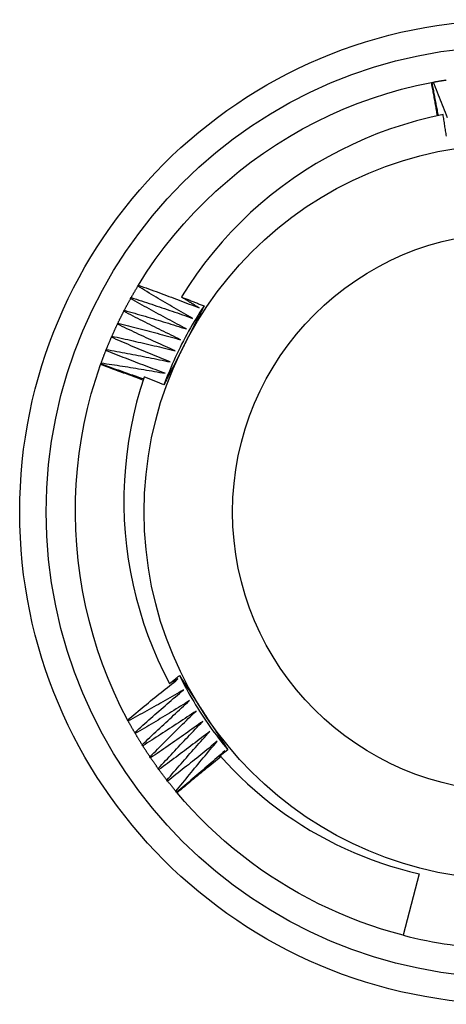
# Model space of a CAD drawing. Header units: inches. Extents: x 7.3 to 107, y 7.4 to 69.5.
# Tile 25 of 55: x 63.127 to 63.28, y 32.591 to 32.944. Entities that reach past the tile are written whole.
import ezdxf

# ---------------------------------------------------------------- set-up
doc = ezdxf.new("R2010")
doc.units = ezdxf.units.IN
doc.header["$LTSCALE"] = 6.835203
doc.header["$MEASUREMENT"] = 0
doc.layers.add('Visible Edges(ANSI)', color=7, linetype='Continuous', lineweight=25)
doc.layers.add('Visible Tangent Edges(ANSI)', color=7, linetype='Continuous', lineweight=25)

msp = doc.modelspace()

# ---------------------------------------------------------------- linework, layer by layer
at = {"layer": 'Visible Edges(ANSI)'}
for p, q in [((63.27495, 32.92183), (63.27536, 32.92191)), ((63.27469, 32.92178), (63.27495, 32.92183)), ((63.16917, 32.84859), (63.16939, 32.84895)), ((63.16657, 32.84412), (63.16678, 32.84448)), ((63.16412, 32.83957), (63.16432, 32.83994)), ((63.16183, 32.83494), (63.16201, 32.83532)), ((63.15968, 32.83024), (63.15985, 32.83062)), ((63.15769, 32.82546), (63.15785, 32.82585)), ((63.15578, 32.82039), (63.15586, 32.82063)), ((63.15586, 32.82063), (63.156, 32.82102)), ((63.18358, 32.70744), (63.1806, 32.70584)), ((63.1657, 32.69235), (63.1655, 32.69271)), ((63.16825, 32.68785), (63.16804, 32.68821)), ((63.17094, 32.68344), (63.17072, 32.68379)), ((63.20152, 32.68199), (63.19875, 32.67981)), ((63.19951, 32.68041), (63.20046, 32.68161)), ((63.17378, 32.67912), (63.17354, 32.67946)), ((63.1983, 32.67888), (63.1989, 32.67964)), ((63.17675, 32.67489), (63.17651, 32.67523)), ((63.17987, 32.67077), (63.17961, 32.67109)), ((63.18312, 32.66674), (63.18285, 32.66707)), ((63.18329, 32.66655), (63.18312, 32.66675)), ((63.27024, 32.63747), (63.26456, 32.61535))]:
    msp.add_line(p, q, dxfattribs=at)
at = {"layer": 'Visible Edges(ANSI)', "flags": 128}
for points in [[(63.27536, 32.92191), (63.27555, 32.92194), (63.27575, 32.92198), (63.27594, 32.92201), (63.27614, 32.92205), (63.27633, 32.92208), (63.27653, 32.92212), (63.27672, 32.92215), (63.27692, 32.92219), (63.27711, 32.92222), (63.27731, 32.92225), (63.2775, 32.92229), (63.2777, 32.92232), (63.27789, 32.92235), (63.27809, 32.92238), (63.27828, 32.92241), (63.27848, 32.92245), (63.27867, 32.92248), (63.27887, 32.92251), (63.27907, 32.92254), (63.27926, 32.92257), (63.27946, 32.9226), (63.27965, 32.92263), (63.27985, 32.92266), (63.28004, 32.92269)], [(63.27536, 32.92191), (63.27572, 32.92101), (63.27608, 32.92011), (63.27644, 32.91921), (63.2768, 32.9183), (63.27716, 32.9174), (63.27752, 32.9165), (63.27787, 32.91559), (63.27823, 32.91469), (63.27858, 32.91378), (63.27893, 32.91288), (63.27929, 32.91197), (63.27964, 32.91107), (63.27999, 32.91016), (63.28033, 32.90925)], [(63.16939, 32.84895), (63.17232, 32.85359), (63.17543, 32.85812), (63.17869, 32.86253), (63.18211, 32.86683), (63.18568, 32.871), (63.18939, 32.87504), (63.19324, 32.87895), (63.19723, 32.88273), (63.20134, 32.88637), (63.20558, 32.88987), (63.20993, 32.89322), (63.21439, 32.89642), (63.21896, 32.89947), (63.22364, 32.90236), (63.2284, 32.90509), (63.23326, 32.90765), (63.2382, 32.91005), (63.24322, 32.91227), (63.24831, 32.91432), (63.25347, 32.91619), (63.2587, 32.91787), (63.26398, 32.91937), (63.26931, 32.92068), (63.27469, 32.92179)], [(63.27687, 32.90984), (63.27678, 32.91034), (63.27669, 32.91084), (63.27661, 32.91133), (63.27652, 32.91183), (63.27643, 32.91233), (63.27634, 32.91283), (63.27625, 32.91333), (63.27616, 32.91382), (63.27607, 32.91432), (63.27598, 32.91482), (63.27589, 32.91532), (63.2758, 32.91582), (63.27571, 32.91631), (63.27562, 32.91681), (63.27553, 32.91731), (63.27544, 32.91781), (63.27535, 32.9183), (63.27526, 32.9188), (63.27516, 32.9193), (63.27507, 32.9198), (63.27498, 32.92029), (63.27488, 32.92079), (63.27479, 32.92129), (63.27469, 32.92179)], [(63.27723, 32.90992), (63.27713, 32.91041), (63.27703, 32.91091), (63.27693, 32.9114), (63.27683, 32.9119), (63.27673, 32.9124), (63.27664, 32.91289), (63.27654, 32.91339), (63.27644, 32.91388), (63.27635, 32.91438), (63.27625, 32.91488), (63.27616, 32.91537), (63.27606, 32.91587), (63.27597, 32.91637), (63.27587, 32.91686), (63.27578, 32.91736), (63.27569, 32.91786), (63.27559, 32.91835), (63.2755, 32.91885), (63.27541, 32.91935), (63.27531, 32.91984), (63.27522, 32.92034), (63.27513, 32.92084), (63.27504, 32.92134), (63.27495, 32.92183)], [(63.27889, 32.91026), (63.27409, 32.90921), (63.26933, 32.908), (63.26461, 32.90662), (63.25995, 32.90509), (63.25534, 32.9034), (63.2508, 32.90155), (63.24631, 32.89955), (63.24189, 32.8974), (63.23755, 32.89509), (63.23328, 32.89264), (63.2291, 32.89003), (63.22501, 32.88729), (63.22103, 32.88442), (63.21715, 32.88141), (63.21338, 32.87827), (63.20971, 32.87501), (63.20617, 32.87162), (63.20274, 32.86811), (63.19943, 32.86448), (63.19624, 32.86074), (63.19318, 32.85688), (63.19026, 32.85291), (63.18748, 32.84886), (63.18484, 32.84471)], [(63.28008, 32.90248), (63.28001, 32.90297), (63.27994, 32.90345), (63.27986, 32.90394), (63.27979, 32.90443), (63.27972, 32.90491), (63.27964, 32.9054), (63.27957, 32.90589), (63.2795, 32.90637), (63.27942, 32.90686), (63.27935, 32.90734), (63.27927, 32.90783), (63.27919, 32.90832), (63.27912, 32.9088), (63.27904, 32.90929), (63.27897, 32.90977), (63.27889, 32.91026)], [(63.16678, 32.84448), (63.16687, 32.84466), (63.16697, 32.84483), (63.16707, 32.845), (63.16717, 32.84517), (63.16727, 32.84535), (63.16736, 32.84552), (63.16746, 32.84569), (63.16756, 32.84586), (63.16766, 32.84603), (63.16776, 32.8462), (63.16786, 32.84637), (63.16796, 32.84654), (63.16806, 32.84672), (63.16816, 32.84689), (63.16826, 32.84706), (63.16836, 32.84723), (63.16846, 32.8474), (63.16856, 32.84757), (63.16866, 32.84774), (63.16876, 32.84791), (63.16887, 32.84808), (63.16897, 32.84825), (63.16907, 32.84842), (63.16917, 32.84859)], [(63.18887, 32.83703), (63.18804, 32.8375), (63.18722, 32.83797), (63.18639, 32.83844), (63.18556, 32.83891), (63.18474, 32.83939), (63.18391, 32.83986), (63.18309, 32.84034), (63.18227, 32.84082), (63.18144, 32.84129), (63.18062, 32.84177), (63.1798, 32.84225), (63.17898, 32.84273), (63.17816, 32.84322), (63.17734, 32.8437), (63.17652, 32.84418), (63.1757, 32.84467), (63.17488, 32.84515), (63.17406, 32.84564), (63.17325, 32.84613), (63.17243, 32.84662), (63.17161, 32.84711), (63.1708, 32.8476), (63.16998, 32.8481), (63.16917, 32.84859)], [(63.16939, 32.84895), (63.1703, 32.84862), (63.17122, 32.84829), (63.17213, 32.84796), (63.17304, 32.84763), (63.17395, 32.8473), (63.17487, 32.84696), (63.17578, 32.84663), (63.17669, 32.84629), (63.1776, 32.84596), (63.17851, 32.84562), (63.17942, 32.84528), (63.18033, 32.84494), (63.18124, 32.8446), (63.18215, 32.84426), (63.18306, 32.84391), (63.18397, 32.84357), (63.18488, 32.84322), (63.18578, 32.84288), (63.18669, 32.84253), (63.1876, 32.84218), (63.18851, 32.84183), (63.18941, 32.84148), (63.19032, 32.84112), (63.19122, 32.84077)], [(63.16432, 32.83994), (63.16441, 32.84011), (63.1645, 32.84029), (63.16459, 32.84047), (63.16468, 32.84064), (63.16478, 32.84082), (63.16487, 32.84099), (63.16496, 32.84117), (63.16505, 32.84134), (63.16515, 32.84151), (63.16524, 32.84169), (63.16534, 32.84186), (63.16543, 32.84204), (63.16552, 32.84221), (63.16562, 32.84239), (63.16571, 32.84256), (63.16581, 32.84273), (63.1659, 32.84291), (63.166, 32.84308), (63.16609, 32.84325), (63.16619, 32.84343), (63.16629, 32.8436), (63.16638, 32.84377), (63.16648, 32.84394), (63.16658, 32.84412)], [(63.18664, 32.83322), (63.1858, 32.83366), (63.18496, 32.8341), (63.18412, 32.83455), (63.18328, 32.83499), (63.18244, 32.83544), (63.1816, 32.83588), (63.18076, 32.83633), (63.17992, 32.83678), (63.17908, 32.83723), (63.17824, 32.83768), (63.1774, 32.83814), (63.17657, 32.83859), (63.17573, 32.83905), (63.1749, 32.8395), (63.17406, 32.83996), (63.17323, 32.84042), (63.17239, 32.84088), (63.17156, 32.84134), (63.17073, 32.8418), (63.1699, 32.84226), (63.16906, 32.84272), (63.16823, 32.84319), (63.1674, 32.84365), (63.16657, 32.84412)], [(63.16678, 32.84448), (63.1677, 32.84419), (63.16863, 32.84389), (63.16955, 32.84359), (63.17047, 32.84329), (63.1714, 32.84299), (63.17232, 32.84268), (63.17324, 32.84238), (63.17416, 32.84207), (63.17509, 32.84177), (63.17601, 32.84146), (63.17693, 32.84115), (63.17785, 32.84084), (63.17877, 32.84053), (63.17969, 32.84022), (63.18061, 32.8399), (63.18153, 32.83959), (63.18245, 32.83927), (63.18337, 32.83896), (63.18428, 32.83864), (63.1852, 32.83832), (63.18612, 32.838), (63.18704, 32.83768), (63.18795, 32.83735), (63.18887, 32.83703)], [(63.18484, 32.84471), (63.18518, 32.84458), (63.18552, 32.84445), (63.18586, 32.84431), (63.1862, 32.84418), (63.18654, 32.84405), (63.18687, 32.84391), (63.18721, 32.84378), (63.18755, 32.84365), (63.18789, 32.84351), (63.18823, 32.84338), (63.18857, 32.84324), (63.18891, 32.84311), (63.18924, 32.84298), (63.18958, 32.84284), (63.18992, 32.84271), (63.19026, 32.84257), (63.1906, 32.84244), (63.19093, 32.8423), (63.19127, 32.84217), (63.19161, 32.84203), (63.19195, 32.84189), (63.19229, 32.84176), (63.19262, 32.84162), (63.19296, 32.84149)], [(63.19122, 32.84077), (63.19096, 32.84093), (63.19069, 32.84109), (63.19042, 32.84126), (63.19016, 32.84142), (63.18989, 32.84158), (63.18962, 32.84175), (63.18936, 32.84191), (63.18909, 32.84208), (63.18883, 32.84224), (63.18856, 32.8424), (63.18829, 32.84257), (63.18803, 32.84273), (63.18776, 32.8429), (63.1875, 32.84306), (63.18723, 32.84322), (63.18696, 32.84339), (63.1867, 32.84355), (63.18643, 32.84372), (63.18617, 32.84388), (63.1859, 32.84405), (63.18564, 32.84421), (63.18537, 32.84438), (63.18511, 32.84454), (63.18484, 32.84471)], [(63.19296, 32.84149), (63.19223, 32.84038), (63.19151, 32.83926), (63.1908, 32.83814), (63.1901, 32.83701), (63.18941, 32.83587), (63.18874, 32.83473), (63.18807, 32.83358), (63.18742, 32.83242), (63.18678, 32.83126), (63.18615, 32.83009), (63.18553, 32.82891), (63.18492, 32.82773), (63.18433, 32.82654), (63.18374, 32.82535), (63.18317, 32.82415), (63.18261, 32.82295), (63.18206, 32.82174), (63.18153, 32.82052), (63.18101, 32.8193), (63.18049, 32.81807), (63.17999, 32.81684), (63.17951, 32.81561), (63.17903, 32.81437), (63.17857, 32.81312)], [(63.19296, 32.84149), (63.19266, 32.8409), (63.19237, 32.84031), (63.19207, 32.83973), (63.19177, 32.83914), (63.19147, 32.83855), (63.19118, 32.83797), (63.19088, 32.83738), (63.19058, 32.83679), (63.19028, 32.83621), (63.18999, 32.83562), (63.18969, 32.83503), (63.18939, 32.83445), (63.18909, 32.83386), (63.18879, 32.83327), (63.18849, 32.83268), (63.18819, 32.8321), (63.18789, 32.83151), (63.1876, 32.83092), (63.1873, 32.83033), (63.187, 32.82974), (63.1867, 32.82915), (63.1864, 32.82856), (63.1861, 32.82797), (63.1858, 32.82738)], [(63.16201, 32.83532), (63.16209, 32.83549), (63.16218, 32.83567), (63.16226, 32.83585), (63.16235, 32.83603), (63.16244, 32.83621), (63.16252, 32.83638), (63.16261, 32.83656), (63.1627, 32.83674), (63.16278, 32.83692), (63.16287, 32.83709), (63.16296, 32.83727), (63.16305, 32.83745), (63.16314, 32.83763), (63.16323, 32.8378), (63.16331, 32.83798), (63.1634, 32.83816), (63.16349, 32.83833), (63.16358, 32.83851), (63.16367, 32.83869), (63.16376, 32.83886), (63.16385, 32.83904), (63.16394, 32.83921), (63.16403, 32.83939), (63.16413, 32.83957)], [(63.18454, 32.82933), (63.18368, 32.82974), (63.18283, 32.83016), (63.18197, 32.83058), (63.18112, 32.83099), (63.18026, 32.83141), (63.17941, 32.83183), (63.17856, 32.83225), (63.1777, 32.83267), (63.17685, 32.8331), (63.176, 32.83352), (63.17515, 32.83394), (63.1743, 32.83437), (63.17344, 32.8348), (63.17259, 32.83523), (63.17175, 32.83566), (63.1709, 32.83609), (63.17005, 32.83652), (63.1692, 32.83695), (63.16835, 32.83738), (63.16751, 32.83782), (63.16666, 32.83825), (63.16581, 32.83869), (63.16497, 32.83913), (63.16412, 32.83957)], [(63.16432, 32.83994), (63.16525, 32.83967), (63.16618, 32.8394), (63.16712, 32.83914), (63.16805, 32.83887), (63.16898, 32.83859), (63.16991, 32.83832), (63.17085, 32.83805), (63.17178, 32.83777), (63.17271, 32.8375), (63.17364, 32.83722), (63.17457, 32.83694), (63.1755, 32.83666), (63.17643, 32.83638), (63.17736, 32.8361), (63.17829, 32.83582), (63.17922, 32.83553), (63.18015, 32.83525), (63.18108, 32.83496), (63.18201, 32.83467), (63.18293, 32.83438), (63.18386, 32.83409), (63.18479, 32.8338), (63.18572, 32.83351), (63.18664, 32.83322)], [(63.15985, 32.83062), (63.15993, 32.8308), (63.16001, 32.83098), (63.16009, 32.83116), (63.16017, 32.83134), (63.16025, 32.83152), (63.16033, 32.8317), (63.16041, 32.83188), (63.16049, 32.83206), (63.16057, 32.83224), (63.16066, 32.83242), (63.16074, 32.8326), (63.16082, 32.83278), (63.1609, 32.83296), (63.16099, 32.83314), (63.16107, 32.83332), (63.16115, 32.8335), (63.16124, 32.83368), (63.16132, 32.83386), (63.1614, 32.83404), (63.16149, 32.83422), (63.16157, 32.8344), (63.16166, 32.83458), (63.16174, 32.83476), (63.16183, 32.83494)], [(63.18257, 32.82538), (63.1817, 32.82576), (63.18083, 32.82615), (63.17996, 32.82654), (63.17909, 32.82693), (63.17822, 32.82732), (63.17736, 32.82771), (63.17649, 32.8281), (63.17562, 32.82849), (63.17476, 32.82889), (63.17389, 32.82928), (63.17303, 32.82968), (63.17216, 32.83008), (63.1713, 32.83048), (63.17043, 32.83088), (63.16957, 32.83128), (63.16871, 32.83168), (63.16785, 32.83208), (63.16698, 32.83249), (63.16612, 32.83289), (63.16526, 32.8333), (63.1644, 32.83371), (63.16354, 32.83412), (63.16268, 32.83453), (63.16183, 32.83494)], [(63.16201, 32.83532), (63.16295, 32.83508), (63.16389, 32.83484), (63.16483, 32.8346), (63.16577, 32.83437), (63.16671, 32.83413), (63.16765, 32.83388), (63.16859, 32.83364), (63.16953, 32.8334), (63.17047, 32.83315), (63.17141, 32.83291), (63.17235, 32.83266), (63.17329, 32.83241), (63.17423, 32.83216), (63.17517, 32.83191), (63.17611, 32.83166), (63.17705, 32.8314), (63.17798, 32.83115), (63.17892, 32.83089), (63.17986, 32.83063), (63.1808, 32.83038), (63.18173, 32.83012), (63.18267, 32.82986), (63.18361, 32.82959), (63.18454, 32.82933)], [(63.15785, 32.82585), (63.15792, 32.82604), (63.15799, 32.82622), (63.15807, 32.8264), (63.15814, 32.82659), (63.15822, 32.82677), (63.15829, 32.82695), (63.15837, 32.82714), (63.15844, 32.82732), (63.15852, 32.8275), (63.15859, 32.82768), (63.15867, 32.82787), (63.15875, 32.82805), (63.15882, 32.82823), (63.1589, 32.82841), (63.15898, 32.8286), (63.15906, 32.82878), (63.15913, 32.82896), (63.15921, 32.82914), (63.15929, 32.82933), (63.15937, 32.82951), (63.15945, 32.82969), (63.15952, 32.82987), (63.1596, 32.83005), (63.15968, 32.83023)], [(63.18073, 32.82136), (63.17985, 32.82172), (63.17896, 32.82208), (63.17808, 32.82244), (63.1772, 32.8228), (63.17632, 32.82316), (63.17544, 32.82352), (63.17456, 32.82388), (63.17368, 32.82425), (63.1728, 32.82461), (63.17193, 32.82498), (63.17105, 32.82535), (63.17017, 32.82572), (63.1693, 32.82609), (63.16842, 32.82646), (63.16754, 32.82683), (63.16667, 32.82721), (63.16579, 32.82758), (63.16492, 32.82796), (63.16404, 32.82833), (63.16317, 32.82871), (63.1623, 32.82909), (63.16142, 32.82947), (63.16055, 32.82985), (63.15968, 32.83024)], [(63.15985, 32.83062), (63.1608, 32.83041), (63.16175, 32.83021), (63.1627, 32.83), (63.16364, 32.82979), (63.16459, 32.82958), (63.16554, 32.82937), (63.16649, 32.82916), (63.16744, 32.82895), (63.16838, 32.82873), (63.16933, 32.82852), (63.17028, 32.8283), (63.17123, 32.82808), (63.17217, 32.82787), (63.17312, 32.82765), (63.17406, 32.82742), (63.17501, 32.8272), (63.17596, 32.82698), (63.1769, 32.82675), (63.17785, 32.82653), (63.17879, 32.8263), (63.17974, 32.82607), (63.18068, 32.82584), (63.18162, 32.82561), (63.18257, 32.82538)], [(63.1858, 32.82738), (63.18549, 32.82679), (63.18519, 32.82619), (63.18489, 32.8256), (63.18458, 32.825), (63.18428, 32.82441), (63.18398, 32.82381), (63.18368, 32.82322), (63.18338, 32.82262), (63.18307, 32.82203), (63.18277, 32.82143), (63.18247, 32.82084), (63.18217, 32.82025), (63.18187, 32.81965), (63.18156, 32.81906), (63.18126, 32.81847), (63.18096, 32.81787), (63.18066, 32.81728), (63.18036, 32.81669), (63.18006, 32.81609), (63.17976, 32.8155), (63.17946, 32.81491), (63.17916, 32.81432), (63.17886, 32.81372), (63.17856, 32.81313)], [(63.156, 32.82102), (63.15607, 32.82121), (63.15614, 32.82139), (63.15621, 32.82158), (63.15628, 32.82177), (63.15634, 32.82195), (63.15641, 32.82214), (63.15648, 32.82232), (63.15655, 32.82251), (63.15662, 32.82269), (63.15669, 32.82288), (63.15676, 32.82306), (63.15683, 32.82325), (63.1569, 32.82343), (63.15697, 32.82362), (63.15704, 32.8238), (63.15712, 32.82399), (63.15719, 32.82417), (63.15726, 32.82436), (63.15733, 32.82454), (63.1574, 32.82473), (63.15748, 32.82491), (63.15755, 32.82509), (63.15762, 32.82528), (63.15769, 32.82546)], [(63.17902, 32.81729), (63.17813, 32.81762), (63.17723, 32.81795), (63.17634, 32.81828), (63.17545, 32.81861), (63.17456, 32.81894), (63.17367, 32.81927), (63.17277, 32.81961), (63.17188, 32.81994), (63.17099, 32.82028), (63.1701, 32.82062), (63.16922, 32.82095), (63.16833, 32.82129), (63.16744, 32.82164), (63.16655, 32.82198), (63.16566, 32.82232), (63.16477, 32.82267), (63.16389, 32.82301), (63.163, 32.82336), (63.16212, 32.82371), (63.16123, 32.82406), (63.16034, 32.82441), (63.15946, 32.82476), (63.15858, 32.82511), (63.15769, 32.82546)], [(63.15785, 32.82585), (63.1588, 32.82568), (63.15976, 32.8255), (63.16071, 32.82533), (63.16167, 32.82515), (63.16262, 32.82497), (63.16358, 32.82479), (63.16453, 32.82461), (63.16549, 32.82443), (63.16644, 32.82425), (63.16739, 32.82407), (63.16835, 32.82388), (63.1693, 32.82369), (63.17025, 32.82351), (63.17121, 32.82332), (63.17216, 32.82313), (63.17311, 32.82294), (63.17407, 32.82274), (63.17502, 32.82255), (63.17597, 32.82236), (63.17692, 32.82216), (63.17787, 32.82196), (63.17883, 32.82176), (63.17978, 32.82156), (63.18073, 32.82136)], [(63.1655, 32.69271), (63.16298, 32.69759), (63.16063, 32.70256), (63.15847, 32.7076), (63.15649, 32.71272), (63.15469, 32.71791), (63.15307, 32.72315), (63.15164, 32.72845), (63.15039, 32.7338), (63.14932, 32.73919), (63.14844, 32.74461), (63.14774, 32.75006), (63.14723, 32.75553), (63.14691, 32.76101), (63.14677, 32.7665), (63.14682, 32.772), (63.14706, 32.77748), (63.14748, 32.78296), (63.1481, 32.78842), (63.1489, 32.79385), (63.14989, 32.79924), (63.15108, 32.8046), (63.15245, 32.80992), (63.15402, 32.81518), (63.15577, 32.82039)], [(63.17104, 32.81478), (63.17041, 32.81502), (63.16977, 32.81526), (63.16914, 32.8155), (63.16851, 32.81574), (63.16787, 32.81598), (63.16724, 32.81621), (63.1666, 32.81645), (63.16597, 32.81669), (63.16533, 32.81692), (63.1647, 32.81716), (63.16406, 32.81739), (63.16342, 32.81762), (63.16279, 32.81786), (63.16215, 32.81809), (63.16151, 32.81832), (63.16088, 32.81855), (63.16024, 32.81879), (63.1596, 32.81902), (63.15897, 32.81925), (63.15833, 32.81948), (63.15769, 32.8197), (63.15705, 32.81993), (63.15641, 32.82016), (63.15577, 32.82039)], [(63.1712, 32.81525), (63.17055, 32.81547), (63.16991, 32.81568), (63.16927, 32.8159), (63.16863, 32.81612), (63.16799, 32.81634), (63.16735, 32.81656), (63.16671, 32.81678), (63.16607, 32.81701), (63.16543, 32.81723), (63.16479, 32.81745), (63.16415, 32.81767), (63.16351, 32.8179), (63.16288, 32.81812), (63.16224, 32.81835), (63.1616, 32.81857), (63.16096, 32.8188), (63.16032, 32.81903), (63.15968, 32.81925), (63.15905, 32.81948), (63.15841, 32.81971), (63.15777, 32.81994), (63.15713, 32.82017), (63.1565, 32.8204), (63.15586, 32.82063)], [(63.156, 32.82102), (63.15696, 32.82088), (63.15792, 32.82074), (63.15888, 32.82059), (63.15985, 32.82045), (63.16081, 32.8203), (63.16177, 32.82016), (63.16273, 32.82001), (63.16368, 32.81986), (63.16464, 32.8197), (63.1656, 32.81955), (63.16656, 32.8194), (63.16752, 32.81924), (63.16848, 32.81909), (63.16944, 32.81893), (63.1704, 32.81877), (63.17136, 32.81861), (63.17232, 32.81845), (63.17327, 32.81829), (63.17423, 32.81812), (63.17519, 32.81796), (63.17615, 32.81779), (63.1771, 32.81763), (63.17806, 32.81746), (63.17902, 32.81729)], [(63.17143, 32.81595), (63.17, 32.81143), (63.16872, 32.80686), (63.16759, 32.80225), (63.16663, 32.79761), (63.16582, 32.79295), (63.16517, 32.78826), (63.16468, 32.78356), (63.16434, 32.77884), (63.16417, 32.77412), (63.16416, 32.76939), (63.16431, 32.76466), (63.16462, 32.75994), (63.16509, 32.75522), (63.16572, 32.75051), (63.16651, 32.74584), (63.16746, 32.7412), (63.16857, 32.7366), (63.16983, 32.73204), (63.17124, 32.72754), (63.17281, 32.72308), (63.17453, 32.71868), (63.17641, 32.71433), (63.17843, 32.71005), (63.1806, 32.70584)], [(63.17856, 32.81313), (63.17826, 32.81325), (63.17796, 32.81337), (63.17767, 32.81349), (63.17737, 32.81361), (63.17707, 32.81372), (63.17678, 32.81384), (63.17648, 32.81396), (63.17618, 32.81408), (63.17589, 32.8142), (63.17559, 32.81432), (63.17529, 32.81443), (63.175, 32.81455), (63.1747, 32.81467), (63.1744, 32.81479), (63.17411, 32.8149), (63.17381, 32.81502), (63.17351, 32.81514), (63.17321, 32.81525), (63.17292, 32.81537), (63.17262, 32.81549), (63.17232, 32.8156), (63.17202, 32.81572), (63.17173, 32.81584), (63.17143, 32.81595)], [(63.1655, 32.69271), (63.16625, 32.69334), (63.16699, 32.69396), (63.16774, 32.69458), (63.16848, 32.6952), (63.16923, 32.69582), (63.16998, 32.69644), (63.17073, 32.69706), (63.17148, 32.69768), (63.17223, 32.6983), (63.17298, 32.69891), (63.17373, 32.69953), (63.17448, 32.70014), (63.17524, 32.70075), (63.17599, 32.70137), (63.17675, 32.70198), (63.1775, 32.70259), (63.17826, 32.7032), (63.17902, 32.70381), (63.17978, 32.70441), (63.18054, 32.70502), (63.1813, 32.70563), (63.18206, 32.70623), (63.18282, 32.70683), (63.18358, 32.70744)], [(63.1806, 32.70584), (63.18075, 32.70596), (63.1809, 32.70608), (63.18104, 32.70619), (63.18119, 32.70631), (63.18134, 32.70643), (63.18149, 32.70654), (63.18164, 32.70666), (63.18178, 32.70678), (63.18193, 32.70689), (63.18208, 32.70701), (63.18223, 32.70713), (63.18238, 32.70724), (63.18253, 32.70736), (63.18268, 32.70748), (63.18282, 32.70759), (63.18297, 32.70771), (63.18312, 32.70783), (63.18327, 32.70794), (63.18342, 32.70806), (63.18357, 32.70818), (63.18372, 32.70829), (63.18386, 32.70841), (63.18401, 32.70853), (63.18416, 32.70864)], [(63.18416, 32.70864), (63.18452, 32.70809), (63.18488, 32.70754), (63.18524, 32.70699), (63.1856, 32.70644), (63.18596, 32.70589), (63.18632, 32.70534), (63.18668, 32.70479), (63.18704, 32.70424), (63.18739, 32.70368), (63.18775, 32.70313), (63.18811, 32.70258), (63.18847, 32.70203), (63.18883, 32.70148), (63.18919, 32.70092), (63.18955, 32.70037), (63.18991, 32.69982), (63.19027, 32.69927), (63.19063, 32.69871), (63.19099, 32.69816), (63.19135, 32.69761), (63.19171, 32.69705), (63.19207, 32.6965), (63.19243, 32.69594), (63.19279, 32.69539)], [(63.18416, 32.70864), (63.18476, 32.70745), (63.18536, 32.70627), (63.18598, 32.7051), (63.18661, 32.70393), (63.18725, 32.70276), (63.1879, 32.70161), (63.18856, 32.70045), (63.18924, 32.69931), (63.18993, 32.69817), (63.19062, 32.69704), (63.19133, 32.69592), (63.19205, 32.6948), (63.19278, 32.69369), (63.19353, 32.69259), (63.19428, 32.6915), (63.19504, 32.69041), (63.19582, 32.68933), (63.1966, 32.68826), (63.1974, 32.6872), (63.1982, 32.68614), (63.19902, 32.68509), (63.19985, 32.68405), (63.20068, 32.68302), (63.20153, 32.682)], [(63.18562, 32.70352), (63.1848, 32.70304), (63.18398, 32.70257), (63.18315, 32.70209), (63.18233, 32.70162), (63.1815, 32.70114), (63.18068, 32.70067), (63.17985, 32.7002), (63.17902, 32.69973), (63.17819, 32.69926), (63.17736, 32.69879), (63.17654, 32.69832), (63.17571, 32.69786), (63.17488, 32.69739), (63.17404, 32.69693), (63.17321, 32.69647), (63.17238, 32.696), (63.17155, 32.69554), (63.17071, 32.69508), (63.16988, 32.69462), (63.16905, 32.69417), (63.16821, 32.69371), (63.16737, 32.69325), (63.16654, 32.6928), (63.1657, 32.69235)], [(63.16804, 32.68821), (63.16876, 32.68886), (63.16948, 32.6895), (63.17021, 32.69015), (63.17093, 32.6908), (63.17166, 32.69144), (63.17239, 32.69208), (63.17312, 32.69273), (63.17384, 32.69337), (63.17457, 32.69401), (63.17531, 32.69465), (63.17604, 32.69529), (63.17677, 32.69593), (63.1775, 32.69657), (63.17824, 32.6972), (63.17897, 32.69784), (63.17971, 32.69847), (63.18044, 32.69911), (63.18118, 32.69974), (63.18192, 32.70037), (63.18266, 32.701), (63.1834, 32.70163), (63.18414, 32.70226), (63.18488, 32.70289), (63.18562, 32.70352)], [(63.18779, 32.69967), (63.18698, 32.69917), (63.18618, 32.69866), (63.18537, 32.69816), (63.18456, 32.69766), (63.18375, 32.69716), (63.18294, 32.69666), (63.18213, 32.69616), (63.18132, 32.69566), (63.18051, 32.69517), (63.17969, 32.69467), (63.17888, 32.69418), (63.17807, 32.69369), (63.17725, 32.69319), (63.17644, 32.6927), (63.17562, 32.69221), (63.1748, 32.69172), (63.17399, 32.69124), (63.17317, 32.69075), (63.17235, 32.69026), (63.17153, 32.68978), (63.17071, 32.68929), (63.16989, 32.68881), (63.16907, 32.68833), (63.16825, 32.68785)], [(63.17072, 32.68379), (63.17142, 32.68446), (63.17212, 32.68513), (63.17282, 32.6858), (63.17353, 32.68647), (63.17423, 32.68714), (63.17494, 32.68781), (63.17565, 32.68847), (63.17635, 32.68914), (63.17706, 32.6898), (63.17777, 32.69047), (63.17848, 32.69113), (63.17919, 32.69179), (63.1799, 32.69245), (63.18062, 32.69311), (63.18133, 32.69377), (63.18204, 32.69443), (63.18276, 32.69509), (63.18348, 32.69575), (63.18419, 32.6964), (63.18491, 32.69706), (63.18563, 32.69771), (63.18635, 32.69837), (63.18707, 32.69902), (63.18779, 32.69967)], [(63.19008, 32.6959), (63.18929, 32.69536), (63.1885, 32.69483), (63.18771, 32.69431), (63.18692, 32.69378), (63.18613, 32.69325), (63.18533, 32.69273), (63.18454, 32.6922), (63.18375, 32.69168), (63.18295, 32.69116), (63.18216, 32.69063), (63.18136, 32.69011), (63.18056, 32.68959), (63.17976, 32.68908), (63.17896, 32.68856), (63.17817, 32.68804), (63.17737, 32.68753), (63.17656, 32.68701), (63.17576, 32.6865), (63.17496, 32.68598), (63.17416, 32.68547), (63.17335, 32.68496), (63.17255, 32.68445), (63.17175, 32.68394), (63.17094, 32.68344)], [(63.17354, 32.67946), (63.17422, 32.68016), (63.1749, 32.68085), (63.17558, 32.68154), (63.17626, 32.68223), (63.17695, 32.68292), (63.17763, 32.68361), (63.17831, 32.6843), (63.179, 32.68499), (63.17969, 32.68568), (63.18037, 32.68637), (63.18106, 32.68705), (63.18175, 32.68774), (63.18244, 32.68842), (63.18313, 32.68911), (63.18382, 32.68979), (63.18451, 32.69047), (63.18521, 32.69115), (63.1859, 32.69183), (63.1866, 32.69251), (63.18729, 32.69319), (63.18799, 32.69387), (63.18869, 32.69454), (63.18938, 32.69522), (63.19008, 32.6959)], [(63.16804, 32.68821), (63.16794, 32.68838), (63.16784, 32.68855), (63.16774, 32.68872), (63.16764, 32.68889), (63.16754, 32.68906), (63.16744, 32.68924), (63.16734, 32.68941), (63.16724, 32.68958), (63.16715, 32.68975), (63.16705, 32.68992), (63.16695, 32.6901), (63.16685, 32.69027), (63.16676, 32.69044), (63.16666, 32.69061), (63.16656, 32.69079), (63.16647, 32.69096), (63.16637, 32.69113), (63.16627, 32.69131), (63.16618, 32.69148), (63.16608, 32.69165), (63.16599, 32.69183), (63.16589, 32.692), (63.1658, 32.69217), (63.1657, 32.69235)], [(63.1925, 32.6922), (63.19173, 32.69164), (63.19096, 32.69109), (63.19018, 32.69053), (63.18941, 32.68998), (63.18863, 32.68943), (63.18786, 32.68887), (63.18708, 32.68832), (63.1863, 32.68777), (63.18553, 32.68723), (63.18475, 32.68668), (63.18397, 32.68613), (63.18319, 32.68559), (63.18241, 32.68504), (63.18163, 32.6845), (63.18085, 32.68396), (63.18006, 32.68341), (63.17928, 32.68287), (63.1785, 32.68233), (63.17771, 32.68179), (63.17693, 32.68126), (63.17614, 32.68072), (63.17535, 32.68018), (63.17457, 32.67965), (63.17378, 32.67912)], [(63.17651, 32.67523), (63.17716, 32.67594), (63.17782, 32.67666), (63.17848, 32.67737), (63.17914, 32.67809), (63.1798, 32.6788), (63.18046, 32.67951), (63.18112, 32.68023), (63.18178, 32.68094), (63.18244, 32.68165), (63.18311, 32.68235), (63.18377, 32.68306), (63.18444, 32.68377), (63.18511, 32.68448), (63.18577, 32.68518), (63.18644, 32.68589), (63.18711, 32.68659), (63.18778, 32.6873), (63.18845, 32.688), (63.18913, 32.6887), (63.1898, 32.6894), (63.19047, 32.6901), (63.19115, 32.6908), (63.19182, 32.6915), (63.1925, 32.6922)], [(63.19279, 32.69539), (63.19316, 32.69483), (63.19352, 32.69427), (63.19389, 32.69371), (63.19425, 32.69315), (63.19461, 32.69259), (63.19498, 32.69203), (63.19534, 32.69147), (63.1957, 32.69091), (63.19607, 32.69035), (63.19643, 32.68979), (63.1968, 32.68923), (63.19716, 32.68868), (63.19752, 32.68812), (63.19788, 32.68756), (63.19825, 32.687), (63.19861, 32.68644), (63.19897, 32.68589), (63.19934, 32.68533), (63.1997, 32.68477), (63.20006, 32.68422), (63.20043, 32.68366), (63.20079, 32.6831), (63.20115, 32.68255), (63.20152, 32.68199)], [(63.19504, 32.68858), (63.19428, 32.688), (63.19353, 32.68742), (63.19278, 32.68684), (63.19202, 32.68626), (63.19126, 32.68568), (63.19051, 32.68511), (63.18975, 32.68453), (63.18899, 32.68396), (63.18823, 32.68338), (63.18747, 32.68281), (63.18671, 32.68224), (63.18595, 32.68167), (63.18519, 32.6811), (63.18442, 32.68053), (63.18366, 32.67996), (63.1829, 32.67939), (63.18213, 32.67883), (63.18137, 32.67826), (63.1806, 32.6777), (63.17983, 32.67713), (63.17906, 32.67657), (63.17829, 32.67601), (63.17752, 32.67545), (63.17675, 32.67489)], [(63.17961, 32.67109), (63.18024, 32.67183), (63.18088, 32.67257), (63.18151, 32.6733), (63.18215, 32.67404), (63.18278, 32.67477), (63.18342, 32.67551), (63.18406, 32.67624), (63.18469, 32.67697), (63.18533, 32.6777), (63.18597, 32.67843), (63.18661, 32.67916), (63.18726, 32.67989), (63.1879, 32.68062), (63.18854, 32.68135), (63.18919, 32.68208), (63.18984, 32.6828), (63.19048, 32.68353), (63.19113, 32.68425), (63.19178, 32.68498), (63.19243, 32.6857), (63.19308, 32.68642), (63.19373, 32.68714), (63.19438, 32.68786), (63.19504, 32.68858)], [(63.17072, 32.68379), (63.17061, 32.68396), (63.17051, 32.68412), (63.1704, 32.68429), (63.1703, 32.68446), (63.17019, 32.68463), (63.17009, 32.6848), (63.16998, 32.68497), (63.16988, 32.68513), (63.16978, 32.6853), (63.16967, 32.68547), (63.16957, 32.68564), (63.16947, 32.68581), (63.16937, 32.68598), (63.16926, 32.68615), (63.16916, 32.68632), (63.16906, 32.68649), (63.16896, 32.68666), (63.16886, 32.68683), (63.16875, 32.687), (63.16865, 32.68717), (63.16855, 32.68734), (63.16845, 32.68751), (63.16835, 32.68768), (63.16825, 32.68785)], [(63.19769, 32.68505), (63.19696, 32.68444), (63.19622, 32.68384), (63.19549, 32.68324), (63.19475, 32.68263), (63.19402, 32.68203), (63.19328, 32.68143), (63.19254, 32.68083), (63.1918, 32.68023), (63.19106, 32.67963), (63.19032, 32.67903), (63.18958, 32.67844), (63.18884, 32.67784), (63.18809, 32.67725), (63.18735, 32.67665), (63.18661, 32.67606), (63.18586, 32.67547), (63.18511, 32.67488), (63.18437, 32.67429), (63.18362, 32.6737), (63.18287, 32.67311), (63.18212, 32.67252), (63.18137, 32.67194), (63.18062, 32.67135), (63.17987, 32.67077)], [(63.18285, 32.66707), (63.18346, 32.66782), (63.18407, 32.66858), (63.18468, 32.66934), (63.18529, 32.67009), (63.1859, 32.67085), (63.18651, 32.6716), (63.18712, 32.67236), (63.18774, 32.67311), (63.18835, 32.67386), (63.18897, 32.67461), (63.18958, 32.67536), (63.1902, 32.67611), (63.19082, 32.67686), (63.19144, 32.67761), (63.19206, 32.67836), (63.19268, 32.6791), (63.19331, 32.67985), (63.19393, 32.68059), (63.19455, 32.68134), (63.19518, 32.68208), (63.19581, 32.68283), (63.19643, 32.68357), (63.19706, 32.68431), (63.19769, 32.68505)], [(63.17354, 32.67946), (63.17343, 32.67963), (63.17332, 32.67979), (63.17321, 32.67995), (63.1731, 32.68012), (63.17299, 32.68028), (63.17288, 32.68045), (63.17277, 32.68061), (63.17266, 32.68078), (63.17255, 32.68094), (63.17244, 32.68111), (63.17234, 32.68127), (63.17223, 32.68144), (63.17212, 32.6816), (63.17201, 32.68177), (63.1719, 32.68194), (63.1718, 32.6821), (63.17169, 32.68227), (63.17158, 32.68244), (63.17147, 32.6826), (63.17137, 32.68277), (63.17126, 32.68294), (63.17116, 32.6831), (63.17105, 32.68327), (63.17094, 32.68344)], [(63.20046, 32.68161), (63.19975, 32.68098), (63.19903, 32.68035), (63.19832, 32.67972), (63.1976, 32.6791), (63.19689, 32.67847), (63.19617, 32.67784), (63.19545, 32.67722), (63.19473, 32.6766), (63.19401, 32.67597), (63.19329, 32.67535), (63.19257, 32.67473), (63.19185, 32.67411), (63.19112, 32.67349), (63.1904, 32.67288), (63.18968, 32.67226), (63.18895, 32.67164), (63.18822, 32.67103), (63.1875, 32.67041), (63.18677, 32.6698), (63.18604, 32.66919), (63.18531, 32.66857), (63.18458, 32.66796), (63.18385, 32.66735), (63.18312, 32.66674)], [(63.17651, 32.67523), (63.17639, 32.67539), (63.17628, 32.67555), (63.17616, 32.67571), (63.17605, 32.67587), (63.17593, 32.67603), (63.17582, 32.67619), (63.1757, 32.67635), (63.17559, 32.67651), (63.17547, 32.67668), (63.17536, 32.67684), (63.17524, 32.677), (63.17513, 32.67716), (63.17502, 32.67732), (63.1749, 32.67749), (63.17479, 32.67765), (63.17468, 32.67781), (63.17456, 32.67797), (63.17445, 32.67814), (63.17434, 32.6783), (63.17423, 32.67846), (63.17411, 32.67863), (63.174, 32.67879), (63.17389, 32.67895), (63.17378, 32.67912)], [(63.19905, 32.67948), (63.19838, 32.67895), (63.19772, 32.67842), (63.19706, 32.67789), (63.1964, 32.67735), (63.19574, 32.67682), (63.19507, 32.67629), (63.19441, 32.67575), (63.19375, 32.67522), (63.1931, 32.67468), (63.19244, 32.67414), (63.19178, 32.67361), (63.19112, 32.67307), (63.19047, 32.67253), (63.18981, 32.67199), (63.18916, 32.67145), (63.1885, 32.67091), (63.18785, 32.67036), (63.18719, 32.66982), (63.18654, 32.66928), (63.18589, 32.66873), (63.18524, 32.66819), (63.18458, 32.66764), (63.18393, 32.66709), (63.18328, 32.66655)], [(63.19875, 32.67981), (63.20111, 32.67722), (63.20354, 32.67468), (63.20603, 32.67221), (63.20859, 32.6698), (63.2112, 32.66746), (63.21389, 32.66518), (63.21663, 32.66297), (63.21943, 32.66083), (63.22228, 32.65877), (63.22519, 32.65678), (63.22814, 32.65487), (63.23114, 32.65303), (63.23419, 32.65128), (63.23729, 32.6496), (63.24043, 32.648), (63.24361, 32.64649), (63.24683, 32.64506), (63.25008, 32.64372), (63.25337, 32.64246), (63.25669, 32.64128), (63.26003, 32.6402), (63.26341, 32.6392), (63.26681, 32.63829), (63.27024, 32.63747)], [(63.17961, 32.67109), (63.17949, 32.67125), (63.17937, 32.67141), (63.17925, 32.67156), (63.17913, 32.67172), (63.17901, 32.67188), (63.17889, 32.67204), (63.17877, 32.67219), (63.17865, 32.67235), (63.17853, 32.67251), (63.17841, 32.67267), (63.17829, 32.67282), (63.17817, 32.67298), (63.17805, 32.67314), (63.17793, 32.6733), (63.17781, 32.67346), (63.1777, 32.67362), (63.17758, 32.67377), (63.17746, 32.67393), (63.17734, 32.67409), (63.17723, 32.67425), (63.17711, 32.67441), (63.17699, 32.67457), (63.17687, 32.67473), (63.17676, 32.67489)], [(63.18285, 32.66707), (63.18272, 32.66722), (63.1826, 32.66737), (63.18247, 32.66752), (63.18235, 32.66768), (63.18222, 32.66783), (63.1821, 32.66798), (63.18197, 32.66814), (63.18185, 32.66829), (63.18172, 32.66844), (63.1816, 32.6686), (63.18147, 32.66875), (63.18135, 32.6689), (63.18122, 32.66906), (63.1811, 32.66921), (63.18098, 32.66937), (63.18085, 32.66952), (63.18073, 32.66968), (63.18061, 32.66983), (63.18048, 32.66999), (63.18036, 32.67014), (63.18024, 32.6703), (63.18012, 32.67045), (63.17999, 32.67061), (63.17987, 32.67077)], [(63.26456, 32.61535), (63.26063, 32.61641), (63.25674, 32.61758), (63.25287, 32.61885), (63.24904, 32.62022), (63.24525, 32.62169), (63.2415, 32.62326), (63.23779, 32.62492), (63.23412, 32.62668), (63.2305, 32.62853), (63.22693, 32.63047), (63.22341, 32.63251), (63.21994, 32.63463), (63.21653, 32.63684), (63.21317, 32.63914), (63.20988, 32.64152), (63.20664, 32.64399), (63.20347, 32.64654), (63.20037, 32.64917), (63.19734, 32.65187), (63.19438, 32.65466), (63.19149, 32.65752), (63.18867, 32.66046), (63.18594, 32.66347), (63.18328, 32.66655)]]:
    msp.add_lwpolyline(points, dxfattribs=at)
at = {"layer": 'Visible Edges(ANSI)'}
for radius in [0.1769, 0.16736, 0.13218]:
    msp.add_circle((63.30361, 32.76744), radius, dxfattribs=at)
msp.add_arc((63.30361, 32.76744), 0.15703, 255.6, 268.1697, dxfattribs=at)
at = {"layer": 'Visible Tangent Edges(ANSI)'}
msp.add_circle((63.30361, 32.76744), 0.10038, dxfattribs=at)

doc.saveas('drawing.dxf')
